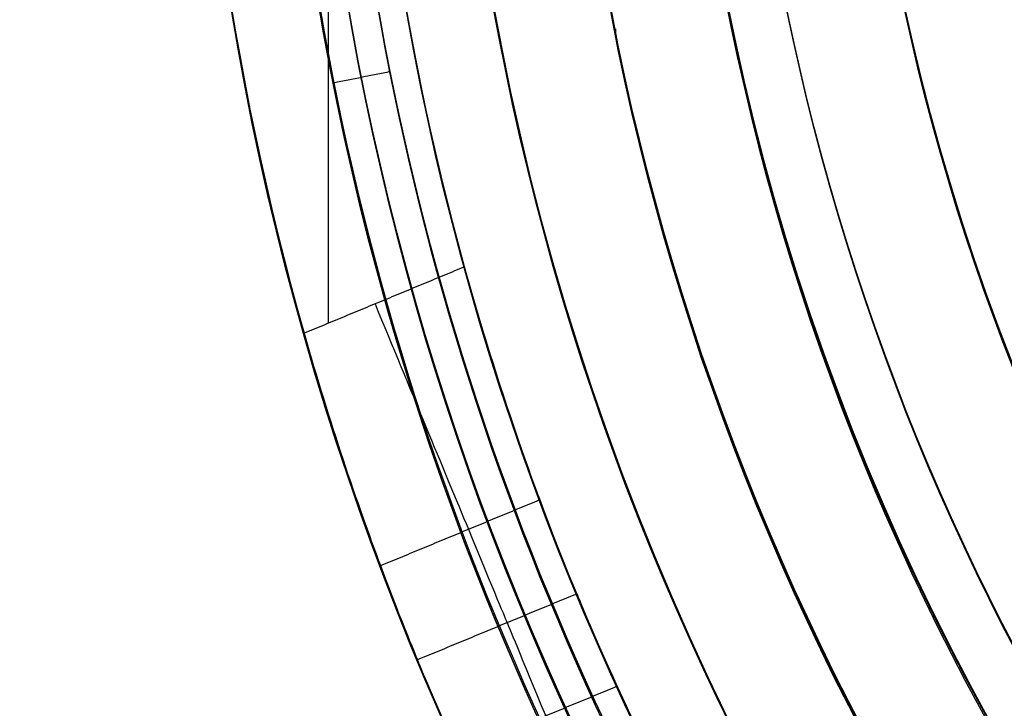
# Model space of a CAD drawing. Header units: millimetres. Extents: x -34.2 to 34.2, y -30.9 to 31.1.
# Tile 11 of 77: x -27.3 to -18.7, y -10.1 to -4.2. Entities that reach past the tile are written whole.
import ezdxf

# ---------------------------------------------------------------- set-up
doc = ezdxf.new("R2010")
doc.units = ezdxf.units.MM
for name, color, linetype, true_color in [('COTAS', 252, 'Continuous', 0x696969), ('IGES level 1', 7, 'Continuous', 0xe5eaed), ('IGES level 3', 7, 'Continuous', 0xe5eaed), ('IGES level 5', 7, 'Continuous', 0xe5eaed), ('IGES level 8', 7, 'Continuous', 0xcad1ee)]:
    doc.layers.add(name, color=color, linetype=linetype, true_color=true_color)

# ---------------------------------------------------------------- blocks, each defined once
blk = doc.blocks.new('Kivi_7w')
at = {"layer": 'IGES level 1', "extrusion": (0, 0, -1)}
for centre, radius, start, end in [((-7.99360577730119e-15, 1.77635683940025e-15, 1.399999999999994), 31, 269.9999999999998, 90.00000000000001), ((-7.573064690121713e-29, 2.831068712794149e-15, 0.8499999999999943), 31, 270.0000000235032, 89.99999998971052), ((-7.573064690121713e-29, 2.831068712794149e-15, 0.1500000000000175), 30.85, 270.0000000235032, 89.99999998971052), ((-7.573064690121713e-29, 1.77635683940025e-15), 30.7, 270, 90), ((-7.573064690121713e-29, 2.831068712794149e-15), 25.75, 270, 89.99999999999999), ((-7.573064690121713e-29, 2.831068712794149e-15), 24.25, 270, 89.99999999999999), ((-7.573064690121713e-29, 2.831068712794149e-15, 0.8500000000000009), 23.5, 270.0000000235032, 89.99999998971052), ((-7.573064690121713e-29, 2.831068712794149e-15, -6.000000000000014), 25.75, 330.8095696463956, 29.19043034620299), ((-7.573064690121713e-29, 2.831068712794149e-15, -6), 24.25, 330.3936566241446, 29.60634338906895), ((8.931806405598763e-10, 2.459080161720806e-10, -11.99999999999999), 24.24999999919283, 344.6063433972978, 15.39365660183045)]:
    blk.add_arc(centre, radius, start, end, dxfattribs=at)
at = {"layer": 'IGES level 1'}
for centre, radius, start, end in [((9.992007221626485e-15, 1.77635683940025e-15, -0.2999999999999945), 31, 89.99999999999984, 270), ((7.573064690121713e-29, 2.831068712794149e-15, -1.549999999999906), 30.85, 90.00000002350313, 269.9999999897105), ((7.573064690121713e-29, 1.77635683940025e-15, -1.700000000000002), 30.7, 90.00000000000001, 270), ((7.573064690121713e-29, 1.77635683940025e-15), 25.75, 90.00000000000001, 270), ((7.587855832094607e-29, 1.77635683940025e-15), 24.25, 90.00000000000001, 270), ((6.310887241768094e-29, -1.77635683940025e-15), 23.5, 89.99999999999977, 270), ((7.573064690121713e-29, 1.77635683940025e-15, -1.700000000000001), 23.5, 90.00000000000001, 270), ((-1.463487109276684e-09, -4.14349415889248e-10, 11.99999999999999), 25.74999999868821, 164.1904303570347, 195.8095696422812)]:
    blk.add_arc(centre, radius, start, end, dxfattribs=at)
at = {"layer": 'IGES level 1', "extrusion": (0.9238795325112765, 0.3826834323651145, 0)}
blk.add_arc((2.999999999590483, 9, -24.90685875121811), 3.000000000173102, 90.00000001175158, 180.0000000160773, dxfattribs=at)
at = {"layer": 'IGES level 1', "extrusion": (-0.9238795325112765, -0.3826834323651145, 0)}
blk.add_arc((3.000000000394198, 9, 24.90685875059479), 2.999999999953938, 180.0000000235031, 269.9999999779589, dxfattribs=at)
at = {"layer": 'IGES level 1'}
for points in [[(-24.5650131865, -6.92798501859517, 12), (-24.5650131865, 6.927985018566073, 12)], [(-23.04845409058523, -4.584622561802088), (-23.04845409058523, -4.584622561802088, -1.7)], [(-23.78404305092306, -4.730940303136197, 12), (-23.78404305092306, -4.730940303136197)], [(-25.25522097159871, -5.023575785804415, 12), (-25.25522097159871, -5.023575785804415)], [(-23.38002637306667, -6.437147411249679, 12), (-24.77594196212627, -7.015354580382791, 12)], [(-24.11229944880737, -9.036565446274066, 11.12132034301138), (-22.72562257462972, -8.462185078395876, 11.12132034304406)], [(-23.789897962, -9.854098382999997, 9), (-22.404078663, -9.280073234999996, 9)], [(-22.05311031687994, -10.08577339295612, 6.878679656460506), (-23.43978712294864, -10.66015373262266, 6.878679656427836)]]:
    blk.add_open_spline(points, degree=1, dxfattribs=at)
for points, knots in [([(-22.404078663, -9.280073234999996, 9), (-22.40407866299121, -9.280073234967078, 9.792539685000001), (-22.53133251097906, -8.98417782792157, 10.566453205), (-22.92220542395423, -7.934033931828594, 11.682744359), (-23.17058488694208, -7.197848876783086, 12), (-23.38002637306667, -6.437147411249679, 12)], [1, 1, 1, 1, 1.5, 1.5, 2, 2, 2, 2]), ([(-24.77594196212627, -7.015354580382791, 12), (-24.5598014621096, -7.778692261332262, 12), (-24.30916421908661, -8.511180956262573, 11.681306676), (-23.9164481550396, -9.559245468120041, 10.56421849), (-23.78989796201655, -9.85409838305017, 9.787767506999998), (-23.789897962, -9.854098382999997, 9)], [0, 0, 0, 0, 0.5, 0.5, 1, 1, 1, 1]), ([(-22.404078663, -9.280073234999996, 9), (-22.40407866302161, -9.280073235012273, 8.212092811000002), (-22.28525345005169, -9.578275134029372, 7.435494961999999), (-21.81953022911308, -10.59641337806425, 6.318414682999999), (-21.47599071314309, -11.2904433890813, 5.999999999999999), (-21.083925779, -11.980424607, 5.999999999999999)], [-1, -1, -1, -1, -0.5, -0.5, 0, 0, 0, 0]), ([(-22.47984136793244, -12.55863177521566, 5.999999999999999), (-22.86452546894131, -11.87005058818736, 5.999999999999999), (-23.20786678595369, -11.16994842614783, 6.320530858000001), (-23.66922505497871, -10.15581675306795, 7.430844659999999), (-23.78989796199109, -9.85409838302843, 8.207577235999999), (-23.789897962, -9.854098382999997, 9)], [2, 2, 2, 2, 2.5, 2.5, 3, 3, 3, 3])]:
    blk.add_open_spline(points, degree=3, knots=knots, dxfattribs=at)
at = {"layer": 'IGES level 3', "extrusion": (1.101692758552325e-33, -0.002279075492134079, -0.9999974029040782)}
blk.add_arc((-7.628874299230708e-29, -0.009800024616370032, -14.299988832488), 22.5, 270, 90, dxfattribs=at)
at = {"layer": 'IGES level 3', "extrusion": (0, -0.002279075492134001, -0.9999974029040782)}
for centre, radius in [((-7.573064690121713e-29, -0.00980002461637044, -6.299988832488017), 22.49999999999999), ((-7.573064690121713e-29, -0.00980002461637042, -10.299988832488), 20.99999999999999)]:
    blk.add_arc(centre, radius, 270.0000000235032, 89.99999998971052, dxfattribs=at)
at = {"layer": 'IGES level 3', "extrusion": (8.609319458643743e-34, 0.002279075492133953, 0.9999974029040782)}
blk.add_arc((7.53376800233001e-29, -0.009800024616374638, -1.700011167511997), 22.5, 90.00000000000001, 270, dxfattribs=at)
at = {"layer": 'IGES level 3', "extrusion": (1.835710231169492e-35, -0.002279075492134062, -0.9999974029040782)}
blk.add_arc((-7.573061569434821e-29, -0.009800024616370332, 1.700011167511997), 22.5, 270, 89.99999999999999, dxfattribs=at)
at = {"layer": 'IGES level 3', "extrusion": (1.005376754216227e-33, 0.002279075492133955, 0.9999974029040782)}
blk.add_arc((7.563374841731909e-29, -0.009800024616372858, -1.700011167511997), 21.5, 90.00000000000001, 270, dxfattribs=at)
at = {"layer": 'IGES level 3', "extrusion": (-5.205727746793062e-33, -0.002279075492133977, -0.9999974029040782)}
blk.add_arc((-7.585342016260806e-29, -0.009800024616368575, -14.299988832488), 21, 270, 90, dxfattribs=at)
at = {"layer": 'IGES level 3', "extrusion": (2.329453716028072e-33, 0.002279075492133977, 0.9999974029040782)}
blk.add_arc((7.57652751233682e-29, -0.009800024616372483, 6.299988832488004), 21, 90.00000000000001, 270, dxfattribs=at)
at = {"layer": 'IGES level 3'}
blk.add_open_spline([(-22.06766881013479, -4.366730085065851, 14.30997810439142), (-22.06766881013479, -4.403195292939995, -1.689980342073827)], degree=1, dxfattribs=at)
at = {"layer": 'IGES level 5', "extrusion": (-3.67087160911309e-16, 0.002279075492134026, 0.9999974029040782)}
blk.add_arc((1.020545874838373e-14, -0.009800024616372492, 27.79998883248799), 25, 90.03400423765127, 270.0340042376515, dxfattribs=at)
at = {"layer": 'IGES level 5', "extrusion": (3.670884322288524e-16, -0.002279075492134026, -0.9999974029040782)}
blk.add_arc((-5.430291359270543e-15, -0.009800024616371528, -14.799988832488), 25, 269.9659957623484, 89.96599576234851, dxfattribs=at)
at = {"layer": 'IGES level 5', "extrusion": (0, -0.002279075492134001, -0.9999974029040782)}
for centre, radius in [((-7.573064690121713e-29, -0.009800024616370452, -21.299988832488), 25), ((-7.573064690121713e-29, -0.009800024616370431, -28.04998883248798), 24.75), ((-7.573064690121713e-29, -0.009800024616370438, -12.299988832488), 21.5), ((-7.573064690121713e-29, -0.009800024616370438, -15.899988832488), 20)]:
    blk.add_arc(centre, radius, 269.9659957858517, 89.96599575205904, dxfattribs=at)
at = {"layer": 'IGES level 5', "extrusion": (0, 0.002279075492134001, 0.9999974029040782)}
blk.add_arc((7.573064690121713e-29, -0.009800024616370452, 14.54998883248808), 24.75000000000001, 90.03400426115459, 270.034004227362, dxfattribs=at)
at = {"layer": 'IGES level 5', "extrusion": (3.6706471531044e-16, -0.002279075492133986, -0.9999974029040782)}
blk.add_arc((-1.039887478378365e-14, -0.009800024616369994, -28.299988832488), 24.5, 269.9659957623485, 89.96599576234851, dxfattribs=at)
at = {"layer": 'IGES level 5', "extrusion": (-3.670653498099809e-16, 0.002279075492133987, 0.9999974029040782)}
blk.add_arc((5.244170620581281e-15, -0.00980002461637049, 14.299988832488), 24.5, 90.03400423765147, 270.0340042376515, dxfattribs=at)
at = {"layer": 'IGES level 5', "extrusion": (3.670926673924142e-16, -0.002279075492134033, -0.9999974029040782)}
blk.add_arc((-5.247873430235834e-15, -0.009800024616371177, -14.299988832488), 21.5, 269.9659957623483, 89.96599576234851, dxfattribs=at)
at = {"layer": 'IGES level 5', "extrusion": (-3.670433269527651e-16, 0.002279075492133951, 0.9999974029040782)}
blk.add_arc((3.780532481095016e-15, -0.00980002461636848, 10.299988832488), 21.5, 90.03400423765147, 270.0340042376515, dxfattribs=at)
at = {"layer": 'IGES level 5', "extrusion": (-3.670335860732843e-16, 0.002279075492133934, 0.9999974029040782)}
blk.add_arc((3.780450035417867e-15, -0.009800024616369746, 10.299988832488), 21.5, 90.03400423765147, 270.0340042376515, dxfattribs=at)
at = {"layer": 'IGES level 5', "extrusion": (3.671096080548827e-16, -0.002279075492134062, -0.9999974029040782)}
blk.add_arc((-7.894942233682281e-15, -0.00980002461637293, -21.499988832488), 20, 269.9659957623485, 89.96599576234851, dxfattribs=at)
at = {"layer": 'IGES level 5', "extrusion": (-3.670564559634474e-16, 0.002279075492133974, 0.9999974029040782)}
blk.add_arc((3.786930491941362e-15, -0.009800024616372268, 10.299988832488), 20, 90.03400423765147, 270.0340042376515, dxfattribs=at)
at = {"layer": 'IGES level 5', "extrusion": (3.671066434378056e-16, -0.002279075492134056, -0.9999974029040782)}
blk.add_arc((-3.781202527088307e-15, -0.009800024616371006, -10.299988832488), 20, 269.9659957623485, 89.96599576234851, dxfattribs=at)
at = {"layer": 'IGES level 5'}
for points in [[(-24.02639844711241, -4.739262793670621, 28.31086349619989), (-24.51673310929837, -4.838238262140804, 27.8110877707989)], [(-24.51673310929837, -4.838238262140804, 27.81108777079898), (-24.51673310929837, -4.867866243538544, 14.81112153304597)]]:
    blk.add_open_spline(points, degree=1, dxfattribs=at)
at = {"layer": 'IGES level 8', "extrusion": (0, -0.002279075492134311, -0.9999974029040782)}
blk.add_arc((-7.573064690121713e-29, -0.009800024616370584, -5.199988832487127), 17.5, 293.0969845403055, 113.0969845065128, dxfattribs=at)

msp = doc.modelspace()

# ---------------------------------------------------------------- block references
at = {"layer": 'COTAS'}
msp.add_blockref('Kivi_7w', (-7.573064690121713e-29, 0.136188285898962, 2.023586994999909), dxfattribs=at)

doc.saveas('drawing.dxf')
